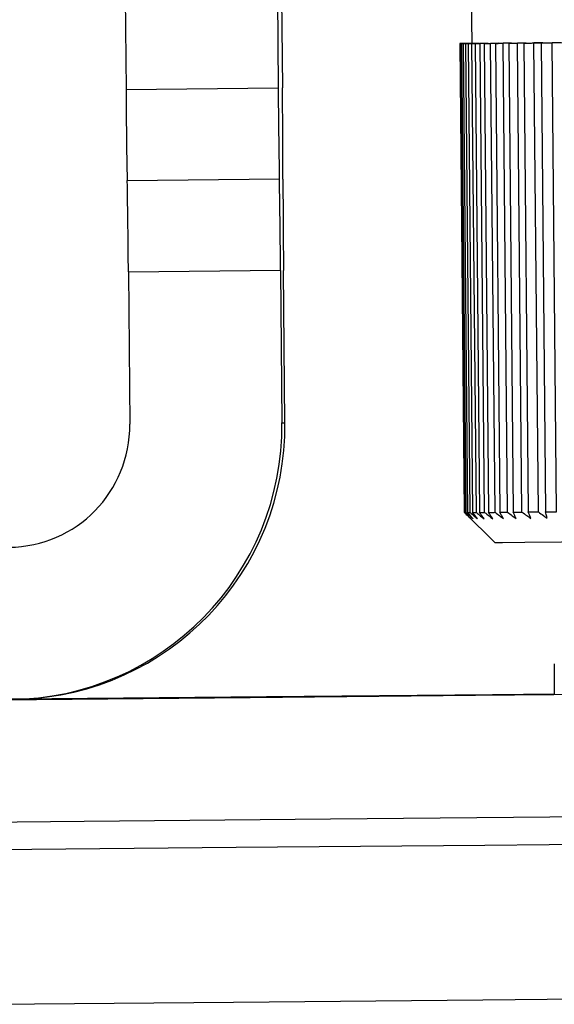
# Model space of a CAD drawing. Header units: millimetres. Extents: x -271 to 35, y 79 to 379.
# Tile 13 of 23: x -242 to -233, y 197 to 213. Entities that reach past the tile are written whole.
import ezdxf

# ---------------------------------------------------------------- set-up
doc = ezdxf.new("R2010")
doc.units = ezdxf.units.MM

msp = doc.modelspace()

# ---------------------------------------------------------------- linework, layer by layer
at = {"color": 7, "linetype": 'Continuous', "lineweight": 25}
for p, q in [((-239.941, 215.288), (-239.913, 212.288)), ((-237.441, 215.312), (-237.413, 212.312)), ((-237.373, 215.314), (-237.345, 212.314)), ((-234.229, 213.041), (-234.241, 214.341)), ((-234.429, 213.039), (-234.356, 205.339)), ((-234.319, 213.04), (-234.427, 213.039)), ((-234.427, 213.039), (-234.319, 213.04)), ((-234.355, 205.339), (-234.427, 213.039)), ((-234.42, 213.039), (-234.319, 213.04)), ((-234.319, 213.04), (-234.42, 213.039)), ((-234.42, 213.039), (-234.398, 213.039)), ((-234.42, 213.039), (-234.347, 205.339)), ((-234.283, 213.04), (-234.398, 213.039)), ((-234.398, 213.039), (-234.283, 213.04)), ((-234.326, 205.339), (-234.398, 213.039)), ((-234.376, 213.039), (-234.283, 213.04)), ((-234.283, 213.04), (-234.376, 213.039)), ((-234.376, 213.039), (-234.304, 205.339)), ((-234.212, 213.041), (-234.333, 213.04)), ((-234.333, 213.04), (-234.229, 213.041)), ((-234.26, 205.34), (-234.333, 213.04)), ((-234.229, 213.041), (-234.297, 213.04)), ((-234.296, 213.04), (-234.212, 213.041)), ((-234.296, 213.04), (-234.224, 205.34)), ((-234.243, 213.045), (-234.229, 213.045)), ((-234.243, 213.045), (-234.243, 213.041)), ((-234.229, 213.045), (-234.238, 213.045)), ((-234.229, 213.045), (-234.238, 213.045)), ((-234.221, 213.045), (-234.238, 213.045)), ((-234.238, 213.041), (-234.238, 213.045)), ((-234.105, 213.042), (-234.232, 213.04)), ((-234.232, 213.041), (-234.229, 213.041)), ((-234.159, 205.341), (-234.232, 213.04)), ((-234.181, 213.041), (-234.105, 213.042)), ((-234.181, 213.041), (-234.109, 205.341)), ((-233.964, 213.043), (-234.095, 213.042)), ((-234.023, 205.342), (-234.095, 213.042)), ((-234.031, 213.042), (-233.964, 213.043)), ((-234.031, 213.042), (-233.959, 205.343)), ((-233.788, 213.045), (-233.924, 213.043)), ((-233.852, 205.344), (-233.924, 213.043)), ((-233.846, 213.044), (-233.788, 213.045)), ((-233.846, 213.044), (-233.774, 205.344)), ((-233.58, 213.046), (-233.72, 213.045)), ((-233.647, 205.346), (-233.72, 213.045)), ((-233.628, 213.046), (-233.58, 213.046)), ((-233.628, 213.046), (-233.556, 205.346)), ((-233.339, 213.049), (-233.482, 213.047)), ((-233.41, 205.348), (-233.482, 213.047)), ((-233.377, 213.048), (-233.339, 213.049)), ((-233.377, 213.048), (-233.305, 205.349)), ((-233.067, 213.051), (-233.213, 213.05)), ((-233.14, 205.35), (-233.213, 213.05)), ((-233.096, 213.051), (-233.067, 213.051)), ((-233.096, 213.051), (-233.023, 205.351)), ((-232.766, 213.054), (-232.913, 213.053)), ((-232.84, 205.353), (-232.913, 213.053)), ((-239.913, 212.288), (-237.413, 212.312)), ((-237.395, 210.812), (-239.895, 210.789)), ((-237.394, 210.812), (-237.395, 210.812)), ((-237.335, 210.814), (-237.336, 210.814)), ((-237.375, 209.312), (-239.875, 209.289)), ((-239.875, 209.289), (-239.852, 206.789)), ((-237.375, 209.312), (-237.352, 206.812)), ((-237.303, 206.814), (-237.326, 209.314)), ((-237.352, 206.812), (-237.303, 206.814)), ((-233.852, 204.844), (-234.356, 205.339)), ((-234.347, 205.339), (-234.326, 205.339)), ((-232.883, 202.853), (-232.878, 202.353))]:
    msp.add_line(p, q, dxfattribs=at)
at = {"color": 7, "linetype": 'Continuous', "lineweight": 25, "flags": 128}
for points in [[(-234.229, 213.041), (-234.099, 213.042), (-233.714, 213.045), (-233.089, 213.051), (-232.245, 213.059), (-231.212, 213.069), (-230.028, 213.08), (-228.735, 213.092), (-227.379, 213.104)], [(-234.427, 213.039), (-234.428, 213.039), (-234.428, 213.039), (-234.428, 213.039), (-234.429, 213.039), (-234.428, 213.039), (-234.428, 213.039), (-234.428, 213.039), (-234.427, 213.039)], [(-234.398, 213.039), (-234.401, 213.039), (-234.405, 213.039), (-234.408, 213.039), (-234.41, 213.039), (-234.413, 213.039), (-234.415, 213.039), (-234.418, 213.039), (-234.42, 213.039)], [(-234.376, 213.039), (-234.371, 213.039), (-234.366, 213.039), (-234.361, 213.039), (-234.356, 213.039), (-234.35, 213.039), (-234.345, 213.039), (-234.339, 213.039), (-234.333, 213.04)], [(-234.333, 213.04), (-234.339, 213.04), (-234.345, 213.04), (-234.351, 213.04), (-234.356, 213.039), (-234.361, 213.039), (-234.367, 213.039), (-234.371, 213.039), (-234.376, 213.039)], [(-234.232, 213.041), (-234.241, 213.041), (-234.249, 213.04), (-234.258, 213.04), (-234.266, 213.04), (-234.274, 213.04), (-234.282, 213.04), (-234.289, 213.04), (-234.297, 213.04)], [(-234.296, 213.04), (-234.289, 213.04), (-234.281, 213.04), (-234.274, 213.04), (-234.266, 213.04), (-234.257, 213.04), (-234.249, 213.04), (-234.241, 213.04), (-234.232, 213.04)], [(-234.243, 213.045), (-234.243, 213.045), (-234.243, 213.045), (-234.243, 213.045), (-234.242, 213.045), (-234.242, 213.045), (-234.241, 213.045), (-234.24, 213.045), (-234.238, 213.045)], [(-234.181, 213.041), (-234.171, 213.041), (-234.161, 213.041), (-234.15, 213.041), (-234.14, 213.041), (-234.129, 213.041), (-234.118, 213.041), (-234.107, 213.042), (-234.095, 213.042)], [(-234.031, 213.042), (-234.018, 213.042), (-234.005, 213.043), (-233.992, 213.043), (-233.979, 213.043), (-233.966, 213.043), (-233.952, 213.043), (-233.938, 213.043), (-233.924, 213.043)], [(-233.846, 213.044), (-233.831, 213.044), (-233.816, 213.044), (-233.8, 213.044), (-233.784, 213.045), (-233.768, 213.045), (-233.752, 213.045), (-233.736, 213.045), (-233.72, 213.045)], [(-233.628, 213.046), (-233.61, 213.046), (-233.593, 213.046), (-233.575, 213.047), (-233.556, 213.047), (-233.538, 213.047), (-233.519, 213.047), (-233.501, 213.047), (-233.482, 213.047)], [(-233.377, 213.048), (-233.357, 213.049), (-233.337, 213.049), (-233.317, 213.049), (-233.296, 213.049), (-233.276, 213.049), (-233.255, 213.049), (-233.234, 213.05), (-233.213, 213.05)], [(-233.096, 213.051), (-233.073, 213.051), (-233.051, 213.051), (-233.028, 213.052), (-233.006, 213.052), (-232.983, 213.052), (-232.959, 213.052), (-232.936, 213.052), (-232.913, 213.053)], [(-234.304, 205.339), (-234.299, 205.34), (-234.294, 205.34), (-234.289, 205.34), (-234.284, 205.34), (-234.278, 205.34), (-234.272, 205.34), (-234.267, 205.34), (-234.26, 205.34)], [(-234.224, 205.34), (-234.217, 205.34), (-234.209, 205.34), (-234.201, 205.34), (-234.193, 205.34), (-234.185, 205.341), (-234.177, 205.341), (-234.168, 205.341), (-234.159, 205.341)], [(-234.109, 205.341), (-234.099, 205.341), (-234.089, 205.341), (-234.078, 205.342), (-234.068, 205.342), (-234.057, 205.342), (-234.046, 205.342), (-234.034, 205.342), (-234.023, 205.342)], [(-233.959, 205.343), (-233.946, 205.343), (-233.933, 205.343), (-233.92, 205.343), (-233.907, 205.343), (-233.893, 205.343), (-233.88, 205.343), (-233.866, 205.343), (-233.852, 205.344)], [(-233.774, 205.344), (-233.759, 205.344), (-233.743, 205.345), (-233.728, 205.345), (-233.712, 205.345), (-233.696, 205.345), (-233.68, 205.345), (-233.664, 205.345), (-233.647, 205.346)], [(-233.556, 205.346), (-233.538, 205.347), (-233.52, 205.347), (-233.502, 205.347), (-233.484, 205.347), (-233.466, 205.347), (-233.447, 205.347), (-233.428, 205.348), (-233.41, 205.348)], [(-233.305, 205.349), (-233.285, 205.349), (-233.265, 205.349), (-233.245, 205.349), (-233.224, 205.349), (-233.203, 205.35), (-233.182, 205.35), (-233.161, 205.35), (-233.14, 205.35)], [(-233.023, 205.351), (-233.001, 205.352), (-232.979, 205.352), (-232.956, 205.352), (-232.933, 205.352), (-232.91, 205.352), (-232.887, 205.353), (-232.864, 205.353), (-232.84, 205.353)], [(-227.302, 204.905), (-228.599, 204.893), (-229.836, 204.881), (-230.968, 204.871), (-231.955, 204.861), (-232.762, 204.854), (-233.36, 204.848), (-233.728, 204.845), (-233.852, 204.844)], [(-244.692, 202.241), (-241.384, 202.272), (-237.872, 202.305), (-234.174, 202.34), (-230.312, 202.376), (-226.307, 202.413), (-222.182, 202.452), (-217.96, 202.492), (-213.664, 202.532), (-209.318, 202.573), (-204.947, 202.614), (-200.575, 202.655), (-196.226, 202.696), (-191.926, 202.736), (-187.697, 202.776), (-183.564, 202.815), (-179.55, 202.853)], [(-232.878, 202.358), (-233.896, 202.348), (-237.607, 202.313), (-241.134, 202.28), (-241.868, 202.273)], [(-244.461, 200.234), (-240.599, 200.27), (-236.554, 200.308), (-232.347, 200.347), (-228, 200.388), (-223.534, 200.43), (-218.972, 200.473), (-214.339, 200.516), (-209.656, 200.56), (-204.948, 200.604), (-200.24, 200.648), (-195.555, 200.692), (-190.916, 200.736), (-186.348, 200.779), (-181.875, 200.821)], [(-180.072, 200.381), (-184.429, 200.34), (-188.885, 200.298), (-193.418, 200.256), (-198.007, 200.213), (-202.629, 200.169), (-207.261, 200.126), (-211.881, 200.082), (-216.466, 200.039), (-220.995, 199.997), (-225.444, 199.955), (-229.792, 199.914), (-234.019, 199.875), (-238.103, 199.837), (-242.024, 199.8)], [(-242.075, 197.265), (-238.146, 197.302), (-234.054, 197.34), (-229.819, 197.38), (-225.462, 197.42), (-221.003, 197.462), (-216.466, 197.505), (-211.872, 197.548), (-207.242, 197.591), (-202.601, 197.635), (-197.97, 197.678), (-193.372, 197.722), (-188.829, 197.764), (-184.364, 197.806), (-179.998, 197.848)], [(-242.075, 197.265), (-238.146, 197.302), (-234.054, 197.34), (-229.819, 197.38), (-225.462, 197.42), (-221.003, 197.462), (-216.466, 197.505), (-211.872, 197.548), (-207.242, 197.591), (-202.601, 197.635), (-197.97, 197.678), (-193.372, 197.722), (-188.829, 197.764), (-184.364, 197.806), (-179.998, 197.848)]]:
    msp.add_lwpolyline(points, dxfattribs=at)
at = {"color": 7, "linetype": 'Continuous', "lineweight": 25}
for centre, radius, start, end in [((-103.052, 213.199), 136.865, 180.38112, 181.00903), ((-100.552, 213.222), 136.865, 180.38112, 181.00903), ((-374.261, 210.653), 136.926, 0.06731, 0.69502), ((-376.737, 208.379), 136.865, 0.38112, 1.00903), ((-374.237, 208.402), 136.865, 0.38112, 1.00903), ((-100.41, 210.975), 136.926, 180.06731, 180.69502), ((-241.852, 206.77), 2, 270.5382, 0.5382), ((-241.852, 206.77), 4.5, 270.5382, 0.5382), ((-241.802, 206.772), 4.5, 271.8085, 0.5382), ((-234.356, 205.452), 0.113, 269.7919, 270.6216)]:
    msp.add_arc(centre, radius, start, end, dxfattribs=at)
for points in [[(-234.355, 205.339), (-234.334, 205.32), (-234.298, 205.285), (-234.262, 205.25), (-234.246, 205.235)], [(-234.246, 205.235), (-234.265, 205.254), (-234.299, 205.289), (-234.332, 205.324), (-234.347, 205.339)], [(-234.326, 205.339), (-234.304, 205.32), (-234.265, 205.285), (-234.227, 205.25), (-234.21, 205.235)], [(-234.21, 205.235), (-234.227, 205.255), (-234.259, 205.289), (-234.29, 205.324), (-234.304, 205.339)], [(-234.26, 205.34), (-234.238, 205.32), (-234.197, 205.286), (-234.156, 205.251), (-234.138, 205.236)], [(-234.138, 205.236), (-234.154, 205.255), (-234.183, 205.29), (-234.212, 205.325), (-234.224, 205.34)], [(-234.159, 205.341), (-234.136, 205.321), (-234.093, 205.287), (-234.051, 205.252), (-234.032, 205.237)], [(-234.032, 205.237), (-234.046, 205.256), (-234.072, 205.291), (-234.098, 205.326), (-234.109, 205.341)], [(-234.023, 205.342), (-233.998, 205.323), (-233.954, 205.288), (-233.91, 205.253), (-233.89, 205.238)], [(-233.89, 205.238), (-233.903, 205.258), (-233.926, 205.292), (-233.949, 205.327), (-233.959, 205.343)], [(-233.852, 205.344), (-233.827, 205.324), (-233.781, 205.289), (-233.735, 205.255), (-233.715, 205.24)], [(-233.715, 205.24), (-233.726, 205.259), (-233.746, 205.294), (-233.765, 205.329), (-233.774, 205.344)], [(-233.647, 205.346), (-233.621, 205.326), (-233.574, 205.291), (-233.527, 205.257), (-233.507, 205.242)], [(-233.507, 205.242), (-233.516, 205.261), (-233.532, 205.296), (-233.548, 205.331), (-233.556, 205.346)], [(-233.41, 205.348), (-233.383, 205.328), (-233.335, 205.294), (-233.287, 205.259), (-233.266, 205.244)], [(-233.266, 205.244), (-233.273, 205.263), (-233.286, 205.298), (-233.299, 205.333), (-233.305, 205.349)], [(-233.14, 205.35), (-233.113, 205.331), (-233.064, 205.296), (-233.016, 205.262), (-232.994, 205.246)], [(-232.994, 205.246), (-233, 205.266), (-233.009, 205.301), (-233.019, 205.336), (-233.023, 205.351)]]:
    msp.add_open_spline(points, degree=3, knots=[0, 0, 0, 0, 0.56, 1, 1, 1, 1], dxfattribs=at)

doc.saveas('drawing.dxf')
